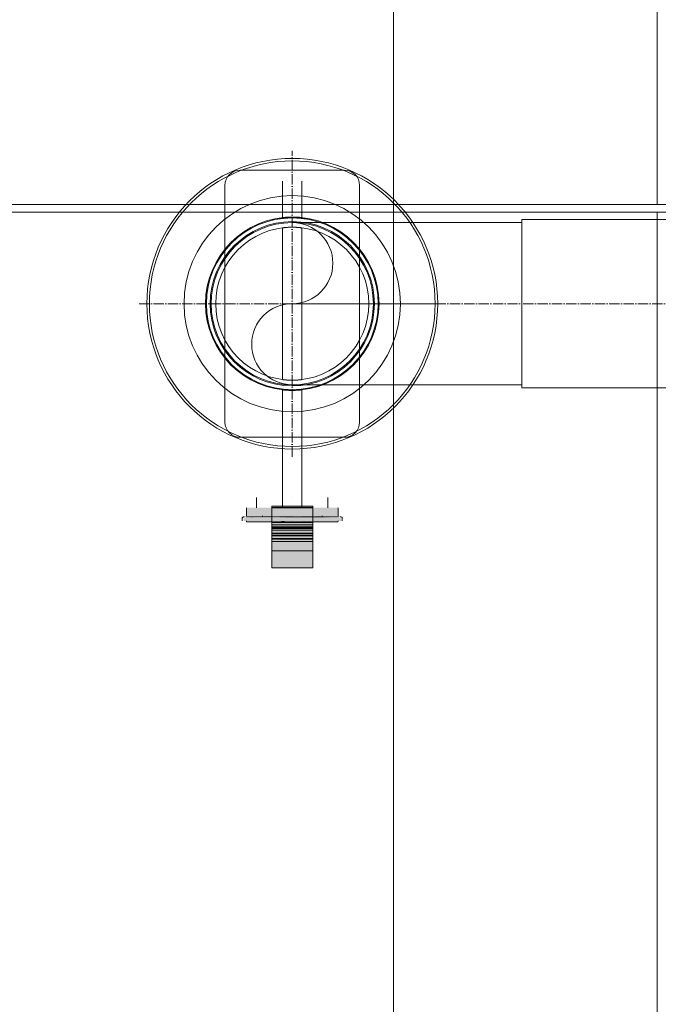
# Model space of a CAD drawing. Header units: metres. Extents: x -54598 to 1827199, y -329446 to -256744.
# Tile 60 of 256: x 11636 to 12888, y -268030 to -266099. Entities that reach past the tile are written whole.
import ezdxf

# ---------------------------------------------------------------- set-up
doc = ezdxf.new("R2010")
doc.units = ezdxf.units.M
doc.linetypes.add('ADSK_Осевая', pattern=[14, 10, -2, 0, -2])
for name, color, linetype, lineweight in [('G-ANNO-SYMB', 7, 'Continuous', 9), ('M-EQPM', 7, 'Continuous', 20), ('P-PIPE', 7, 'Continuous', 20), ('P-PIPE-CNTR', 7, 'ADSK_Осевая', 20)]:
    doc.layers.add(name, color=color, linetype=linetype, lineweight=lineweight)

# ---------------------------------------------------------------- blocks, each defined once
blk = doc.blocks.new('Tecofi_VPI4448-02_Затвор дисковый поворотный с ручкой - Затвор дисковый поворотный_VPI 4448-02-733563-В_Этаж 01_Сводный')
at = {"layer": 'P-PIPE'}
for points in [[(-8855.09, 28258.76), (-8855.09, 28266.76), (-8900.09, 28266.76), (-8900.09, 28258.76), (-8858.79, 28258.76)], [(-8835.09, 28266.76), (-8835.09, 28268.21), (-8875.09, 28268.21), (-8875.09, 28266.76), (-8841.11, 28266.76)], [(-8824.36, 28258.76), (-8810.09, 28258.76), (-8810.09, 28266.76), (-8855.09, 28266.76), (-8855.09, 28258.76), (-8832.59, 28258.76)], [(-8858.79, 28253.76), (-8855.09, 28253.76), (-8855.09, 28256.76), (-8902.86, 28256.76), (-8902.86, 28253.76), (-8865.72, 28253.76)], [(-8825.31, 28256.76), (-8818.7, 28257.13), (-8820.09, 28257.48), (-8839.12, 28257.76), (-8855.09, 28257.46), (-8855.09, 28256.76), (-8829.57, 28256.76)], [(-8807.32, 28253.76), (-8807.32, 28256.76), (-8855.09, 28256.76), (-8855.09, 28253.76), (-8812.05, 28253.76)], [(-8835.09, 28248.02), (-8835.09, 28253.01), (-8875.09, 28252.75), (-8875.09, 28248.02), (-8858.79, 28248.02)], [(-8875.09, 28235.65), (-8835.09, 28235.65), (-8835.09, 28248.02), (-8875.09, 28248.02)], [(-8835.09, 28233.76), (-8835.09, 28235.65), (-8875.09, 28235.16), (-8875.09, 28233.76), (-8858.79, 28233.76)], [(-8875.09, 28207.76), (-8835.09, 28207.76), (-8835.09, 28233.76), (-8875.09, 28233.76)]]:
    blk.add_hatch(color=37, dxfattribs=at).paths.add_polyline_path(points)
h = blk.add_hatch(color=37, dxfattribs=at)
h.paths.add_polyline_path([(-8893.4, 28256.76), (-8893.61, 28257.41), (-8895.77, 28256.76), (-8893.61, 28256.76)])
h.paths.add_polyline_path([(-8860.58, 28256.76), (-8855.09, 28256.76), (-8855.09, 28257.46), (-8868.59, 28256.76), (-8861.84, 28256.76)])
h = blk.add_hatch(color=37, dxfattribs=at)
h.paths.add_polyline_path([(-8855.09, 28257.76), (-8855.09, 28258.76), (-8874.99, 28258.27), (-8874.45, 28257.76), (-8858.79, 28257.76)])
h.paths.add_polyline_path([(-8882.68, 28257.76), (-8875.09, 28258.29), (-8875.09, 28258.76), (-8882.91, 28258.76), (-8882.91, 28257.76)])
h = blk.add_hatch(color=37, dxfattribs=at)
h.paths.add_polyline_path([(-8835.2, 28257.76), (-8835.2, 28258.76), (-8855.09, 28258.22), (-8855.09, 28257.76), (-8835.73, 28257.76)])
h.paths.add_polyline_path([(-8827.28, 28257.76), (-8827.51, 28258.76), (-8835.09, 28258.23), (-8834.81, 28257.76), (-8827.51, 28257.76)])
h = blk.add_hatch(color=37, dxfattribs=at)
h.paths.add_polyline_path([(-8861.89, 28252.9), (-8862.13, 28253.27), (-8862.73, 28253.76), (-8868.98, 28253.33), (-8869.84, 28252.95), (-8863.04, 28252.95)])
h.paths.add_polyline_path([(-8870.29, 28252.94), (-8872.34, 28253.3), (-8871.15, 28252.95)])
h = blk.add_hatch(color=37, dxfattribs=at)
h.paths.add_polyline_path([(-8870.03, 28253.01), (-8870.37, 28253.32), (-8870.29, 28253.01)])
h.paths.add_polyline_path([(-8855.09, 28253.01), (-8855.09, 28253.05), (-8857.73, 28253.01)])
h.paths.add_polyline_path([(-8835.09, 28253.01), (-8835.41, 28253.32), (-8835.41, 28253.01)])
h.paths.add_polyline_path([(-8849.09, 28253.31), (-8842.26, 28253.35), (-8842.26, 28253.76), (-8847.48, 28253.35)])
h = blk.add_hatch(color=37, dxfattribs=at)
h.paths.add_polyline_path([(-8839.93, 28252.93), (-8837.41, 28253.76), (-8842.26, 28253.35), (-8844.35, 28253.04), (-8840.97, 28252.95)])
h.paths.add_polyline_path([(-8827.29, 28253.26), (-8830.53, 28253.76), (-8831.5, 28253.3)])
at = {"layer": 'P-PIPE', "color": 1}
for p, q in [((-8804.09, 28597.76), (-8906.09, 28597.76)), ((-8864.54, 28586.76), (-8864.54, 28551.23)), ((-8855.09, 28586.76), (-8855.09, 28586.76)), ((-8855.09, 28586.76), (-8855.09, 28586.76)), ((-8845.64, 28551.23), (-8845.64, 28586.76)), ((-8921.09, 28582.76), (-8921.09, 28350.76)), ((-8789.09, 28350.76), (-8789.09, 28582.76)), ((-8864.54, 28541.16), (-8864.54, 28392.35)), ((-8845.64, 28392.35), (-8845.64, 28541.16)), ((-8864.54, 28382.28), (-8864.54, 28266.76)), ((-8845.64, 28266.76), (-8845.64, 28382.28)), ((-8906.09, 28335.76), (-8804.09, 28335.76)), ((-8890.09, 28276.76), (-8890.09, 28266.76)), ((-8855.09, 28276.76), (-8855.09, 28276.76)), ((-8855.09, 28276.76), (-8855.09, 28276.76)), ((-8820.09, 28266.76), (-8820.09, 28276.76)), ((-8900.09, 28266.76), (-8900.09, 28258.76)), ((-8875.09, 28266.6), (-8875.09, 28268.21)), ((-8835.09, 28268.21), (-8875.09, 28268.21)), ((-8835.09, 28266.89), (-8875.09, 28266.89)), ((-8875.09, 28253.01), (-8875.09, 28266.76)), ((-8835.09, 28266.76), (-8875.09, 28266.76)), ((-8835.09, 28266.6), (-8875.09, 28266.6)), ((-8855.09, 28266.76), (-8855.09, 28266.76)), ((-8855.09, 28266.76), (-8855.09, 28266.76)), ((-8855.09, 28266.76), (-8855.09, 28266.76)), ((-8855.09, 28266.76), (-8855.09, 28266.76)), ((-8855.09, 28266.76), (-8855.09, 28266.76)), ((-8855.09, 28266.76), (-8855.09, 28266.76)), ((-8835.09, 28268.21), (-8835.09, 28266.6)), ((-8835.09, 28266.76), (-8835.09, 28253.01)), ((-8810.09, 28258.76), (-8810.09, 28266.76)), ((-8904.09, 28256.76), (-8904.09, 28253.76)), ((-8884.34, 28258.76), (-8884.34, 28257.76)), ((-8855.09, 28258.76), (-8855.09, 28258.76)), ((-8855.09, 28258.76), (-8855.09, 28258.76)), ((-8855.09, 28258.76), (-8855.09, 28258.76)), ((-8855.09, 28258.76), (-8855.09, 28258.76)), ((-8855.09, 28257.76), (-8855.09, 28257.76)), ((-8855.09, 28257.76), (-8855.09, 28257.76)), ((-8825.84, 28257.76), (-8825.84, 28258.76)), ((-8806.09, 28253.76), (-8806.09, 28256.76)), ((-8875.09, 28248.02), (-8875.09, 28253.01)), ((-8835.09, 28253.01), (-8875.09, 28253.01)), ((-8835.09, 28252.11), (-8875.09, 28252.11)), ((-8875.09, 28249.85), (-8875.09, 28252.09)), ((-8875.09, 28252.09), (-8875.09, 28251.28)), ((-8875.09, 28247.08), (-8875.09, 28249.85)), ((-8835.09, 28249.85), (-8875.09, 28249.85)), ((-8875.09, 28235.65), (-8875.09, 28248.02)), ((-8835.09, 28248.02), (-8875.09, 28248.02)), ((-8875.09, 28244.66), (-8875.09, 28247.08)), ((-8835.09, 28247.08), (-8875.09, 28247.08)), ((-8855.09, 28253.76), (-8855.09, 28253.76)), ((-8855.09, 28253.76), (-8855.09, 28253.76)), ((-8855.09, 28253.76), (-8855.09, 28253.76)), ((-8855.09, 28253.76), (-8855.09, 28253.76)), ((-8835.09, 28253.01), (-8835.09, 28248.02)), ((-8835.09, 28251.28), (-8835.09, 28252.09)), ((-8835.09, 28252.09), (-8835.09, 28249.85)), ((-8835.09, 28249.85), (-8835.09, 28247.08)), ((-8835.09, 28248.02), (-8835.09, 28235.65)), ((-8835.09, 28247.08), (-8835.09, 28244.66)), ((-8875.09, 28246.24), (-8835.09, 28246.24)), ((-8875.09, 28245.37), (-8875.09, 28244.21)), ((-8875.09, 28241.9), (-8875.09, 28244.66)), ((-8835.09, 28244.66), (-8875.09, 28244.66)), ((-8875.09, 28239.48), (-8875.09, 28241.9)), ((-8835.09, 28241.9), (-8875.09, 28241.9)), ((-8835.09, 28241.64), (-8875.09, 28241.64)), ((-8875.09, 28241.06), (-8835.09, 28241.06)), ((-8875.09, 28236.71), (-8875.09, 28239.48)), ((-8835.09, 28239.48), (-8875.09, 28239.48)), ((-8835.09, 28239.28), (-8875.09, 28239.28)), ((-8835.09, 28244.21), (-8835.09, 28245.37)), ((-8835.09, 28244.66), (-8835.09, 28241.9)), ((-8835.09, 28241.9), (-8835.09, 28239.48)), ((-8835.09, 28239.48), (-8835.09, 28236.71)), ((-8875.09, 28236.28), (-8875.09, 28236.71)), ((-8835.09, 28236.71), (-8875.09, 28236.71)), ((-8835.09, 28236.28), (-8875.09, 28236.28)), ((-8875.09, 28235.87), (-8835.09, 28235.87)), ((-8875.09, 28233.76), (-8875.09, 28235.65)), ((-8875.09, 28233.76), (-8835.09, 28233.76)), ((-8875.09, 28207.76), (-8875.09, 28233.76)), ((-8835.09, 28233.76), (-8875.09, 28233.76)), ((-8875.09, 28228.74), (-8875.09, 28227.5)), ((-8835.09, 28236.71), (-8835.09, 28236.28)), ((-8835.09, 28235.65), (-8835.09, 28233.76)), ((-8835.09, 28233.76), (-8835.09, 28207.76)), ((-8835.09, 28227.5), (-8835.09, 28228.74)), ((-8875.09, 28224.57), (-8875.09, 28222.76)), ((-8835.09, 28224.57), (-8875.09, 28224.57)), ((-8875.09, 28222.76), (-8875.09, 28221.76)), ((-8835.09, 28222.76), (-8835.09, 28224.57)), ((-8835.09, 28221.76), (-8835.09, 28222.76)), ((-8875.09, 28209.76), (-8875.09, 28207.76)), ((-8835.09, 28207.76), (-8835.09, 28209.76)), ((-8875.09, 28207.76), (-8835.09, 28207.76))]:
    blk.add_line(p, q, dxfattribs=at)
at = {"layer": 'P-PIPE', "color": 1, "flags": 128}
for points in [[(-8901.85, 28257.76), (-8902.74, 28257.67), (-8903.33, 28257.51), (-8903.68, 28257.34), (-8903.87, 28257.19), (-8903.97, 28257.08), (-8904.03, 28257), (-8904.09, 28256.76)], [(-8855.09, 28257.76), (-8875.37, 28257.76), (-8891.64, 28257.76), (-8900.67, 28257.76)], [(-8900.67, 28257.76), (-8891.64, 28257.76), (-8875.37, 28257.76), (-8855.09, 28257.76)], [(-8855.09, 28257.76), (-8834.81, 28257.76), (-8818.55, 28257.76), (-8809.52, 28257.76)], [(-8809.52, 28257.76), (-8818.55, 28257.76), (-8834.81, 28257.76), (-8855.09, 28257.76)], [(-8808.33, 28257.76), (-8807.45, 28257.67), (-8806.86, 28257.51), (-8806.51, 28257.34), (-8806.32, 28257.19), (-8806.21, 28257.08), (-8806.16, 28257), (-8806.09, 28256.76)], [(-8899.09, 28252.76), (-8899.13, 28252.76), (-8899.17, 28252.76), (-8899.21, 28252.76), (-8899.25, 28252.77), (-8899.29, 28252.78), (-8899.33, 28252.79), (-8899.37, 28252.8), (-8899.41, 28252.81), (-8899.45, 28252.82), (-8899.48, 28252.84), (-8899.52, 28252.85), (-8899.56, 28252.87), (-8899.59, 28252.89), (-8899.62, 28252.91), (-8899.66, 28252.93), (-8899.69, 28252.96), (-8899.72, 28252.98), (-8899.75, 28253.01), (-8899.78, 28253.03), (-8899.81, 28253.06), (-8899.84, 28253.09), (-8899.86, 28253.12), (-8899.89, 28253.15), (-8899.91, 28253.18), (-8899.93, 28253.22), (-8899.96, 28253.25), (-8899.98, 28253.29), (-8899.99, 28253.32), (-8900.01, 28253.36), (-8900.03, 28253.4), (-8900.04, 28253.43), (-8900.05, 28253.47), (-8900.06, 28253.51), (-8900.07, 28253.55), (-8900.08, 28253.59), (-8900.08, 28253.63), (-8900.09, 28253.67), (-8900.09, 28253.71), (-8900.09, 28253.75), (-8900.09, 28253.76)], [(-8855.09, 28252.76), (-8856.85, 28252.76), (-8858.61, 28252.76), (-8860.36, 28252.76), (-8862.1, 28252.76), (-8863.83, 28252.76), (-8865.55, 28252.76), (-8867.25, 28252.76), (-8868.93, 28252.76), (-8870.59, 28252.76), (-8872.23, 28252.76), (-8873.83, 28252.76), (-8875.41, 28252.76), (-8876.96, 28252.76), (-8878.47, 28252.76), (-8879.94, 28252.76), (-8881.37, 28252.76), (-8882.76, 28252.76), (-8884.11, 28252.76), (-8885.41, 28252.76), (-8886.66, 28252.76), (-8887.86, 28252.76), (-8889.01, 28252.76), (-8890.1, 28252.76), (-8891.14, 28252.76), (-8892.12, 28252.76), (-8893.04, 28252.76), (-8893.9, 28252.76), (-8894.7, 28252.76), (-8895.43, 28252.76), (-8896.1, 28252.76), (-8896.71, 28252.76), (-8897.25, 28252.76), (-8897.72, 28252.76), (-8898.12, 28252.76), (-8898.45, 28252.76), (-8898.72, 28252.76), (-8898.91, 28252.76), (-8899.04, 28252.76), (-8899.09, 28252.76), (-8899.09, 28252.76)], [(-8899.09, 28252.76), (-8899.06, 28252.76), (-8898.95, 28252.76), (-8898.78, 28252.76), (-8898.53, 28252.76), (-8898.22, 28252.76), (-8897.83, 28252.76), (-8897.38, 28252.76), (-8896.86, 28252.76), (-8896.27, 28252.76), (-8895.62, 28252.76), (-8894.9, 28252.76), (-8894.12, 28252.76), (-8893.28, 28252.76), (-8892.37, 28252.76), (-8891.41, 28252.76), (-8890.39, 28252.76), (-8889.31, 28252.76), (-8888.17, 28252.76), (-8886.99, 28252.76), (-8885.75, 28252.76), (-8884.46, 28252.76), (-8883.13, 28252.76), (-8881.75, 28252.76), (-8880.33, 28252.76), (-8878.87, 28252.76), (-8877.37, 28252.76), (-8875.83, 28252.76), (-8874.26, 28252.76), (-8872.66, 28252.76), (-8871.04, 28252.76), (-8869.38, 28252.76), (-8867.71, 28252.76), (-8866.01, 28252.76), (-8864.3, 28252.76), (-8862.57, 28252.76), (-8860.83, 28252.76), (-8859.08, 28252.76), (-8857.33, 28252.76), (-8855.57, 28252.76), (-8855.09, 28252.76)], [(-8855.09, 28252.76), (-8853.33, 28252.76), (-8851.58, 28252.76), (-8849.83, 28252.76), (-8848.08, 28252.76), (-8846.35, 28252.76), (-8844.63, 28252.76), (-8842.93, 28252.76), (-8841.25, 28252.76), (-8839.59, 28252.76), (-8837.96, 28252.76), (-8836.35, 28252.76), (-8834.78, 28252.76), (-8833.23, 28252.76), (-8831.72, 28252.76), (-8830.25, 28252.76), (-8828.82, 28252.76), (-8827.43, 28252.76), (-8826.08, 28252.76), (-8824.78, 28252.76), (-8823.53, 28252.76), (-8822.33, 28252.76), (-8821.18, 28252.76), (-8820.09, 28252.76), (-8819.05, 28252.76), (-8818.07, 28252.76), (-8817.15, 28252.76), (-8816.29, 28252.76), (-8815.49, 28252.76), (-8814.75, 28252.76), (-8814.08, 28252.76), (-8813.48, 28252.76), (-8812.94, 28252.76), (-8812.47, 28252.76), (-8812.07, 28252.76), (-8811.73, 28252.76), (-8811.47, 28252.76), (-8811.27, 28252.76), (-8811.15, 28252.76), (-8811.1, 28252.76), (-8811.09, 28252.76)], [(-8811.09, 28252.76), (-8811.13, 28252.76), (-8811.23, 28252.76), (-8811.41, 28252.76), (-8811.66, 28252.76), (-8811.97, 28252.76), (-8812.35, 28252.76), (-8812.81, 28252.76), (-8813.33, 28252.76), (-8813.91, 28252.76), (-8814.57, 28252.76), (-8815.28, 28252.76), (-8816.07, 28252.76), (-8816.91, 28252.76), (-8817.81, 28252.76), (-8818.78, 28252.76), (-8819.8, 28252.76), (-8820.88, 28252.76), (-8822.01, 28252.76), (-8823.2, 28252.76), (-8824.44, 28252.76), (-8825.72, 28252.76), (-8827.06, 28252.76), (-8828.44, 28252.76), (-8829.86, 28252.76), (-8831.32, 28252.76), (-8832.82, 28252.76), (-8834.35, 28252.76), (-8835.92, 28252.76), (-8837.52, 28252.76), (-8839.15, 28252.76), (-8840.8, 28252.76), (-8842.48, 28252.76), (-8844.17, 28252.76), (-8845.89, 28252.76), (-8847.61, 28252.76), (-8849.35, 28252.76), (-8851.1, 28252.76), (-8852.86, 28252.76), (-8854.62, 28252.76), (-8855.09, 28252.76)], [(-8810.09, 28253.76), (-8810.09, 28253.72), (-8810.1, 28253.68), (-8810.1, 28253.64), (-8810.11, 28253.6), (-8810.11, 28253.56), (-8810.12, 28253.52), (-8810.13, 28253.48), (-8810.14, 28253.44), (-8810.16, 28253.41), (-8810.17, 28253.37), (-8810.19, 28253.33), (-8810.21, 28253.3), (-8810.23, 28253.26), (-8810.25, 28253.23), (-8810.27, 28253.19), (-8810.29, 28253.16), (-8810.32, 28253.13), (-8810.34, 28253.1), (-8810.37, 28253.07), (-8810.4, 28253.04), (-8810.43, 28253.01), (-8810.46, 28252.99), (-8810.49, 28252.96), (-8810.52, 28252.94), (-8810.55, 28252.92), (-8810.59, 28252.9), (-8810.62, 28252.88), (-8810.66, 28252.86), (-8810.69, 28252.84), (-8810.73, 28252.83), (-8810.77, 28252.81), (-8810.81, 28252.8), (-8810.85, 28252.79), (-8810.88, 28252.78), (-8810.92, 28252.77), (-8810.96, 28252.77), (-8811, 28252.76), (-8811.04, 28252.76), (-8811.08, 28252.76), (-8811.09, 28252.76)]]:
    blk.add_lwpolyline(points, dxfattribs=at)
at = {"layer": 'P-PIPE', "color": 1}
for centre, radius, start, end in [((-8906.09, 28582.76), 15, 90, 180), ((-8804.09, 28582.76), 15, 0, 90), ((-8855.09, 28466.76), 85, 0, 180), ((-8855.09, 28466.76), 75, 0, 180), ((-8855.09, 28466.76), 85, 180, 0), ((-8855.09, 28466.76), 75, 180, 0), ((-8906.09, 28350.76), 15, 180, 270), ((-8804.09, 28350.76), 15, 270, 0)]:
    blk.add_arc(centre, radius, start, end, dxfattribs=at)
for points, knots in [([(-8855.09, 28551.76), (-8855.66, 28551.76), (-8856.78, 28551.75), (-8858.34, 28551.7), (-8859.84, 28551.63), (-8861.2, 28551.54), (-8862.36, 28551.45), (-8863.32, 28551.36), (-8864.01, 28551.29), (-8864.49, 28551.24), (-8864.58, 28551.23), (-8864.45, 28551.24), (-8864.17, 28551.27), (-8863.54, 28551.34), (-8862.38, 28551.45), (-8860.9, 28551.56), (-8858.5, 28551.71), (-8856.52, 28551.76), (-8855.09, 28551.76)], [0, 0, 0, 0, 0.055556, 0.111111, 0.166667, 0.222222, 0.277778, 0.333333, 0.388889, 0.444444, 0.513889, 0.548611, 0.583333, 0.652778, 0.722222, 0.791667, 0.861111, 1, 1, 1, 1]), ([(-8855.09, 28551.76), (-8853.95, 28551.76), (-8852.35, 28551.72), (-8850.35, 28551.63), (-8848.99, 28551.54), (-8847.82, 28551.45), (-8846.87, 28551.36), (-8846.17, 28551.29), (-8845.7, 28551.24), (-8845.61, 28551.23), (-8845.73, 28551.24), (-8846.02, 28551.27), (-8846.65, 28551.34), (-8847.8, 28551.45), (-8849.28, 28551.56), (-8851.69, 28551.71), (-8853.66, 28551.76), (-8855.09, 28551.76)], [0, 0, 0, 0, 0.111111, 0.166667, 0.222222, 0.277778, 0.333333, 0.388889, 0.444444, 0.513889, 0.548611, 0.583333, 0.652778, 0.722222, 0.791667, 0.861111, 1, 1, 1, 1]), ([(-8855.09, 28541.76), (-8856.24, 28541.76), (-8857.84, 28541.72), (-8859.84, 28541.61), (-8861.2, 28541.51), (-8862.36, 28541.41), (-8863.32, 28541.31), (-8864.01, 28541.23), (-8864.49, 28541.17), (-8864.58, 28541.16), (-8864.45, 28541.17), (-8864.17, 28541.21), (-8863.54, 28541.28), (-8862.38, 28541.41), (-8860.91, 28541.54), (-8858.5, 28541.7), (-8856.52, 28541.76), (-8855.09, 28541.76)], [0, 0, 0, 0, 0.111111, 0.166667, 0.222222, 0.277778, 0.333333, 0.388889, 0.444444, 0.513889, 0.548611, 0.583333, 0.652778, 0.722222, 0.791667, 0.861111, 1, 1, 1, 1]), ([(-8855.09, 28541.76), (-8854.52, 28541.76), (-8853.41, 28541.74), (-8851.85, 28541.69), (-8850.34, 28541.61), (-8848.98, 28541.51), (-8847.82, 28541.41), (-8846.87, 28541.31), (-8846.17, 28541.23), (-8845.7, 28541.17), (-8845.61, 28541.16), (-8845.74, 28541.17), (-8846.02, 28541.21), (-8846.65, 28541.28), (-8847.8, 28541.41), (-8849.28, 28541.54), (-8851.69, 28541.7), (-8853.66, 28541.76), (-8855.09, 28541.76)], [0, 0, 0, 0, 0.055556, 0.111111, 0.166667, 0.222222, 0.277778, 0.333333, 0.388889, 0.444444, 0.513889, 0.548611, 0.583333, 0.652778, 0.722222, 0.791667, 0.861111, 1, 1, 1, 1]), ([(-8855.09, 28391.76), (-8855.66, 28391.76), (-8856.78, 28391.77), (-8858.34, 28391.82), (-8859.84, 28391.9), (-8861.2, 28392), (-8862.36, 28392.11), (-8863.32, 28392.21), (-8864.01, 28392.29), (-8864.49, 28392.35), (-8864.58, 28392.36), (-8864.45, 28392.34), (-8864.17, 28392.31), (-8863.54, 28392.23), (-8862.38, 28392.11), (-8860.9, 28391.98), (-8858.5, 28391.82), (-8856.52, 28391.76), (-8855.09, 28391.76)], [0, 0, 0, 0, 0.055556, 0.111111, 0.166667, 0.222222, 0.277778, 0.333333, 0.388889, 0.444444, 0.513889, 0.548611, 0.583333, 0.652778, 0.722222, 0.791667, 0.861111, 1, 1, 1, 1]), ([(-8855.09, 28391.76), (-8853.95, 28391.76), (-8852.35, 28391.8), (-8850.35, 28391.9), (-8848.99, 28392), (-8847.82, 28392.11), (-8846.87, 28392.21), (-8846.18, 28392.29), (-8845.7, 28392.35), (-8845.61, 28392.36), (-8845.73, 28392.34), (-8846.02, 28392.31), (-8846.65, 28392.23), (-8847.8, 28392.11), (-8849.28, 28391.98), (-8851.69, 28391.82), (-8853.66, 28391.76), (-8855.09, 28391.76)], [0, 0, 0, 0, 0.111111, 0.166667, 0.222222, 0.277778, 0.333333, 0.388889, 0.444444, 0.513889, 0.548611, 0.583333, 0.652778, 0.722222, 0.791667, 0.861111, 1, 1, 1, 1]), ([(-8855.09, 28381.76), (-8856.24, 28381.76), (-8857.84, 28381.79), (-8859.84, 28381.89), (-8861.2, 28381.97), (-8862.36, 28382.07), (-8863.32, 28382.16), (-8864.01, 28382.23), (-8864.49, 28382.28), (-8864.58, 28382.29), (-8864.45, 28382.27), (-8864.17, 28382.24), (-8863.54, 28382.18), (-8862.38, 28382.07), (-8860.91, 28381.95), (-8858.5, 28381.81), (-8856.52, 28381.76), (-8855.09, 28381.76)], [0, 0, 0, 0, 0.111111, 0.166667, 0.222222, 0.277778, 0.333333, 0.388889, 0.444444, 0.513889, 0.548611, 0.583333, 0.652778, 0.722222, 0.791667, 0.861111, 1, 1, 1, 1]), ([(-8855.09, 28381.76), (-8854.52, 28381.76), (-8853.41, 28381.77), (-8851.85, 28381.81), (-8850.34, 28381.89), (-8848.98, 28381.97), (-8847.82, 28382.07), (-8846.87, 28382.16), (-8846.17, 28382.23), (-8845.7, 28382.28), (-8845.61, 28382.29), (-8845.74, 28382.27), (-8846.02, 28382.24), (-8846.65, 28382.18), (-8847.8, 28382.07), (-8849.28, 28381.95), (-8851.69, 28381.81), (-8853.66, 28381.76), (-8855.09, 28381.76)], [0, 0, 0, 0, 0.055556, 0.111111, 0.166667, 0.222222, 0.277778, 0.333333, 0.388889, 0.444444, 0.513889, 0.548611, 0.583333, 0.652778, 0.722222, 0.791667, 0.861111, 1, 1, 1, 1])]:
    blk.add_open_spline(points, degree=3, knots=knots, dxfattribs=at)
blk = doc.blocks.new('VM_Фланец_ГОСТ 332591 - VM_Фланец_ГОСТ 33259-2015-733568-В_Этаж 01_Сводный')
at = {"layer": 'P-PIPE'}
for radius, start, end in [(140, 0, 180), (80.5, 0, 180), (140, 180, 0), (80.5, 180, 0)]:
    blk.add_arc((-8855.09, 28466.76), radius, start, end, dxfattribs=at)
blk = doc.blocks.new('VM_Фланец_ГОСТ 332591 - VM_Фланец_ГОСТ 33259-2015-V2-В_Этаж 01_Сводный')
at = {"layer": 'P-PIPE'}
for radius, start, end in [(140, 0, 180), (80.5, 0, 180), (140, 180, 360), (80.5, 180, 0)]:
    blk.add_arc((-8855.09, 28466.76), radius, start, end, dxfattribs=at)
blk = doc.blocks.new('ADSK_СтальСварка_Отвод_ГОСТ17375-2001 - Исполнение 2-V21-В_Этаж 01_Сводный')
at = {"layer": 'P-PIPE', "color": 1}
blk.add_line((-8630.09, 28466.76), (-8630.09, 28466.76), dxfattribs=at)
blk.add_line((-8630.09, 28466.76), (-8630.09, 28466.76), dxfattribs=at)
at = {"layer": 'P-PIPE', "color": 1, "flags": 128}
for points in [[(-8630.09, 28546.26), (-8639.09, 28546.26), (-8648.07, 28546.26), (-8657.03, 28546.26), (-8665.94, 28546.26), (-8674.79, 28546.26), (-8683.58, 28546.26), (-8692.27, 28546.26), (-8700.87, 28546.26), (-8709.36, 28546.26), (-8717.71, 28546.26), (-8725.93, 28546.26), (-8733.99, 28546.26), (-8741.89, 28546.26), (-8749.61, 28546.26), (-8757.14, 28546.26), (-8764.46, 28546.26), (-8771.57, 28546.26), (-8778.45, 28546.26), (-8785.1, 28546.26), (-8791.5, 28546.26), (-8797.64, 28546.26), (-8803.51, 28546.26), (-8809.1, 28546.26), (-8814.41, 28546.26), (-8819.42, 28546.26), (-8824.13, 28546.26), (-8828.53, 28546.26), (-8832.62, 28546.26), (-8836.37, 28546.26), (-8839.8, 28546.26), (-8842.89, 28546.26), (-8845.65, 28546.26), (-8848.05, 28546.26), (-8850.11, 28546.26), (-8851.82, 28546.26), (-8853.17, 28546.26), (-8854.17, 28546.26), (-8854.8, 28546.26), (-8855.08, 28546.26), (-8855.09, 28546.26)], [(-8855.09, 28387.26), (-8854.91, 28387.26), (-8854.37, 28387.26), (-8853.48, 28387.26), (-8852.22, 28387.26), (-8850.61, 28387.26), (-8848.64, 28387.26), (-8846.33, 28387.26), (-8843.67, 28387.26), (-8840.67, 28387.26), (-8837.33, 28387.26), (-8833.66, 28387.26), (-8829.67, 28387.26), (-8825.35, 28387.26), (-8820.73, 28387.26), (-8815.79, 28387.26), (-8810.56, 28387.26), (-8805.05, 28387.26), (-8799.25, 28387.26), (-8793.18, 28387.26), (-8786.85, 28387.26), (-8780.27, 28387.26), (-8773.45, 28387.26), (-8766.4, 28387.26), (-8759.14, 28387.26), (-8751.66, 28387.26), (-8743.99, 28387.26), (-8736.14, 28387.26), (-8728.12, 28387.26), (-8719.94, 28387.26), (-8711.62, 28387.26), (-8703.17, 28387.26), (-8694.6, 28387.26), (-8685.93, 28387.26), (-8677.17, 28387.26), (-8668.34, 28387.26), (-8659.44, 28387.26), (-8650.49, 28387.26), (-8641.52, 28387.26), (-8632.52, 28387.26), (-8630.09, 28387.26)]]:
    blk.add_lwpolyline(points, dxfattribs=at)
at = {"layer": 'P-PIPE', "color": 1}
for start, end in [(0, 180), (180, 0)]:
    blk.add_arc((-8855.09, 28466.76), 79.5, start, end, dxfattribs=at)
at = {"layer": 'P-PIPE-CNTR', "color": 1}
blk.add_line((-8855.09, 28466.76), (-8630.09, 28466.76), dxfattribs=at)
blk = doc.blocks.new('fdsafdsf')
at = {"layer": 'G-ANNO-SYMB', "lineweight": 20}
blk.add_line((214226.8, 42870.3), (214226.8, 35234.57), dxfattribs=at)
at = {"layer": 'M-EQPM'}
for p, q in [((214485.07, 41457.29), (214485.07, 40790.89)), ((213224.07, 40790.09), (214485.07, 40790.09)), ((214485.07, 40790.09), (213224.07, 40790.09)), ((213239.57, 40790.09), (215735.57, 40790.09)), ((214485.07, 40790.89), (214485.07, 40790.09)), ((214485.07, 40782.7), (213224.07, 40782.7)), ((214485.07, 40782.7), (213224.07, 40782.7)), ((215735.57, 40782.7), (213239.57, 40782.7)), ((214485.07, 40782.7), (214485.07, 40781.9)), ((214485.07, 40781.9), (214485.07, 39928.49))]:
    blk.add_line(p, q, dxfattribs=at)
for radius, start, end in [(142.5, 0, 180), (106, 0, 180), (106, 0, 180), (84.16, 0, 180), (84.15, 0, 180), (142.5, 180, 0), (106, 180, 0), (106, 180, 0), (84.16, 180, 0), (84.15, 180, 0)]:
    blk.add_arc((214127.57, 40692.89), radius, start, end, dxfattribs=at)
at = {"layer": 'P-PIPE', "color": 1}
for p, q in [((217047.5, 40775.39), (214352.57, 40775.39)), ((214352.57, 40775.39), (214352.57, 40610.39)), ((214352.57, 40610.39), (217047.5, 40610.39))]:
    blk.add_line(p, q, dxfattribs=at)
for centre, radius, start, end in [((214127.57, 40692.89), 79.5, 0, 180), ((214127.57, 40692.89), 79.5, 0, 180), ((214127.57, 40732.64), 39.75, 270, 90), ((214127.57, 40732.64), 39.75, 270, 90), ((214127.57, 40692.89), 79.5, 180, 0), ((214127.57, 40692.89), 79.5, 180, 0), ((214127.57, 40653.14), 39.75, 90, 270), ((214127.57, 40653.14), 39.75, 90, 270)]:
    blk.add_arc(centre, radius, start, end, dxfattribs=at)
at = {"layer": 'P-PIPE-CNTR', "color": 1}
for p, q in [((214127.57, 40542.89), (214127.57, 40842.89)), ((214127.57, 40542.89), (214127.57, 40842.89)), ((213977.57, 40692.89), (214277.57, 40692.89)), ((213977.57, 40692.89), (214277.57, 40692.89)), ((214127.57, 40692.89), (214352.57, 40692.89)), ((217047.5, 40692.89), (214352.57, 40692.89)), ((217047.5, 40692.89), (214352.57, 40692.89))]:
    blk.add_line(p, q, dxfattribs=at)
at = {"layer": 'P-PIPE'}
for name in ['VM_Фланец_ГОСТ 332591 - VM_Фланец_ГОСТ 33259-2015-733568-В_Этаж 01_Сводный', 'VM_Фланец_ГОСТ 332591 - VM_Фланец_ГОСТ 33259-2015-V2-В_Этаж 01_Сводный']:
    blk.add_blockref(name, (222982.66, 12226.14), dxfattribs=at)
at = {"layer": 'P-PIPE', "color": 1}
for name in ['Tecofi_VPI4448-02_Затвор дисковый поворотный с ручкой - Затвор дисковый поворотный_VPI 4448-02-733563-В_Этаж 01_Сводный', 'ADSK_СтальСварка_Отвод_ГОСТ17375-2001 - Исполнение 2-V21-В_Этаж 01_Сводный']:
    blk.add_blockref(name, (222982.66, 12226.14), dxfattribs=at)

msp = doc.modelspace()

# ---------------------------------------------------------------- block references
at = {"color": 5, "lineweight": 30, "xscale": 2, "yscale": 2, "zscale": 2}
msp.add_blockref('fdsafdsf', (-416084.8, -348041.5), dxfattribs=at)

doc.saveas('drawing.dxf')
